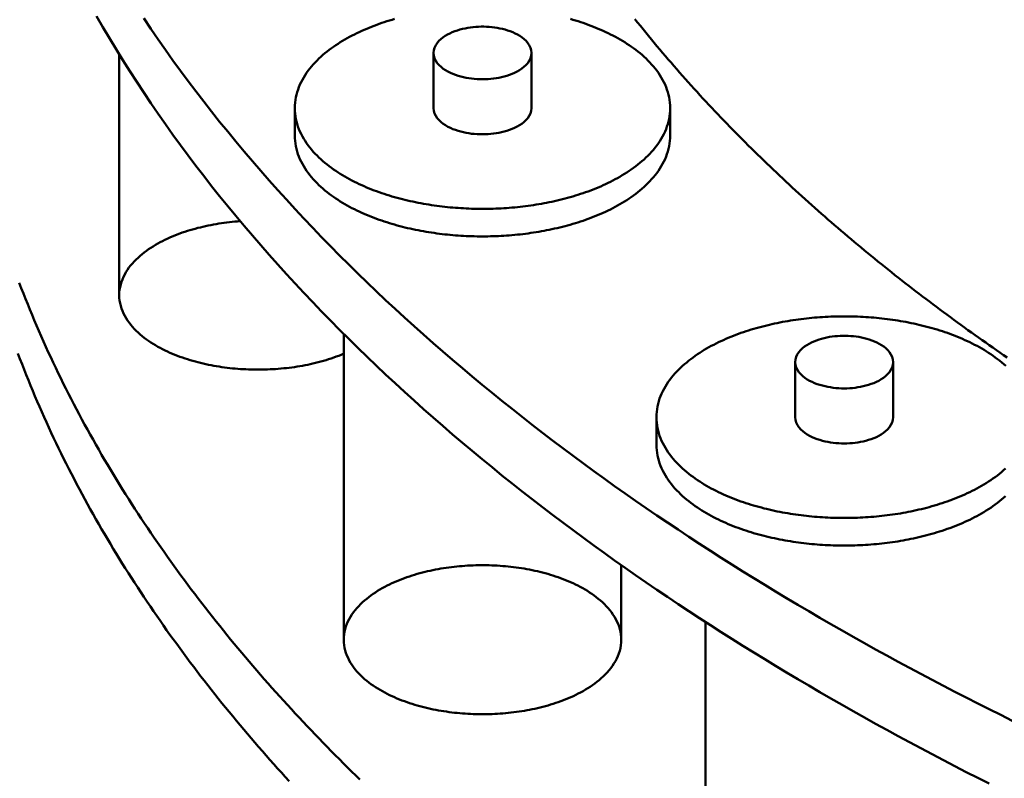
# Model space of a CAD drawing. Header units: millimetres. Extents: x 0 to 841, y 0 to 594.
# Tile 7 of 35: x 193 to 237, y 284 to 318. Entities that reach past the tile are written whole.
import ezdxf

# ---------------------------------------------------------------- set-up
doc = ezdxf.new("R2010")
doc.units = ezdxf.units.MM
doc.layers.add('VIS', color=7, linetype='CONTINUOUS', lineweight=50)

msp = doc.modelspace()

# ---------------------------------------------------------------- linework, layer by layer
at = {"layer": 'VIS'}
for points in [[(196.056, 318.27), (196.343, 317.773), (196.635, 317.28), (196.931, 316.789), (197.233, 316.301), (197.539, 315.816), (197.85, 315.335), (198.166, 314.856), (198.486, 314.38), (198.81, 313.907), (199.139, 313.437), (199.472, 312.97), (199.809, 312.506), (200.15, 312.046), (200.495, 311.588), (200.845, 311.133), (201.198, 310.681), (201.555, 310.232), (201.915, 309.787), (202.28, 309.344), (202.648, 308.904), (203.019, 308.467), (203.394, 308.033), (203.773, 307.602), (204.154, 307.174), (204.539, 306.749), (204.927, 306.327), (205.319, 305.908), (205.713, 305.492), (206.111, 305.079), (206.511, 304.668), (206.914, 304.261), (207.321, 303.856), (207.73, 303.454), (208.142, 303.055), (208.556, 302.659), (208.973, 302.265), (209.393, 301.875), (209.816, 301.487), (210.241, 301.102), (210.668, 300.72), (211.098, 300.34), (211.53, 299.963), (211.965, 299.589), (212.401, 299.217), (212.841, 298.849), (213.282, 298.482), (213.725, 298.119), (214.171, 297.758), (214.619, 297.4), (215.069, 297.044), (215.52, 296.691), (215.974, 296.341), (216.43, 295.993), (216.888, 295.647), (217.347, 295.304), (217.809, 294.964), (218.272, 294.626), (218.737, 294.29), (219.204, 293.957), (219.672, 293.627), (220.143, 293.298), (220.615, 292.973), (221.088, 292.649), (221.563, 292.328), (222.04, 292.01), (222.518, 291.693), (222.998, 291.379), (223.48, 291.068), (223.962, 290.758), (224.447, 290.451), (224.932, 290.146), (225.42, 289.844), (225.908, 289.544), (226.398, 289.246), (226.889, 288.95), (227.382, 288.656), (227.876, 288.365), (228.371, 288.076), (228.867, 287.788), (229.365, 287.504), (229.864, 287.221), (230.364, 286.94), (230.865, 286.662), (231.368, 286.385), (231.871, 286.111), (232.376, 285.838), (232.882, 285.568), (233.388, 285.3), (233.896, 285.034), (234.405, 284.77), (234.915, 284.508), (235.426, 284.248), (235.939, 283.99)], [(198.166, 318.178), (198.486, 317.702), (198.81, 317.229), (199.139, 316.759), (199.472, 316.292), (199.809, 315.828), (200.15, 315.368), (200.495, 314.91), (200.845, 314.455), (201.198, 314.003), (201.555, 313.554), (201.915, 313.109), (202.28, 312.666), (202.648, 312.226), (203.019, 311.789), (203.394, 311.355), (203.773, 310.924), (204.154, 310.496), (204.539, 310.071), (204.927, 309.649), (205.319, 309.23), (205.713, 308.814), (206.111, 308.401), (206.511, 307.99), (206.914, 307.583), (207.321, 307.178), (207.73, 306.776), (208.142, 306.377), (208.556, 305.981), (208.973, 305.587), (209.393, 305.197), (209.816, 304.809), (210.241, 304.424), (210.668, 304.042), (211.098, 303.662), (211.53, 303.285), (211.965, 302.911), (212.401, 302.539), (212.841, 302.171), (213.282, 301.805), (213.725, 301.441), (214.171, 301.08), (214.619, 300.722), (215.069, 300.366), (215.52, 300.013), (215.974, 299.663), (216.43, 299.315), (216.888, 298.969), (217.347, 298.626), (217.809, 298.286), (218.272, 297.948), (218.737, 297.612), (219.204, 297.279), (219.672, 296.949), (220.143, 296.62), (220.615, 296.295), (221.088, 295.971), (221.563, 295.65), (222.04, 295.332), (222.518, 295.015), (222.998, 294.701), (223.48, 294.39), (223.962, 294.08), (224.447, 293.773), (224.932, 293.469), (225.42, 293.166), (225.908, 292.866), (226.398, 292.568), (226.889, 292.272), (227.382, 291.978), (227.876, 291.687), (228.371, 291.398), (228.867, 291.111), (229.365, 290.826), (229.864, 290.543), (230.364, 290.262), (230.865, 289.984), (231.368, 289.707), (231.871, 289.433), (232.376, 289.161), (232.882, 288.89), (233.388, 288.622), (233.896, 288.356), (234.405, 288.092), (234.915, 287.83), (235.426, 287.57), (235.939, 287.312), (236.452, 287.055), (236.966, 286.801)], [(209.374, 318.142), (209.259, 318.108), (209.143, 318.073), (209.028, 318.038), (208.914, 318.001), (208.8, 317.962), (208.686, 317.923), (208.573, 317.882), (208.46, 317.84), (208.348, 317.797), (208.236, 317.752), (208.125, 317.706), (208.014, 317.658), (207.904, 317.61), (207.795, 317.559), (207.686, 317.508), (207.578, 317.454), (207.471, 317.4), (207.364, 317.343), (207.259, 317.286), (207.154, 317.226), (207.05, 317.165), (206.947, 317.102), (206.846, 317.038), (206.745, 316.971), (206.646, 316.903), (206.548, 316.833), (206.451, 316.762), (206.356, 316.688), (206.263, 316.612), (206.171, 316.534), (206.081, 316.454), (205.993, 316.372), (205.907, 316.288), (205.823, 316.202), (205.741, 316.113), (205.662, 316.022), (205.586, 315.929), (205.513, 315.834), (205.442, 315.736), (205.375, 315.636), (205.312, 315.534), (205.252, 315.429), (205.197, 315.322), (205.145, 315.213), (205.099, 315.102), (205.057, 314.99), (205.02, 314.875), (204.988, 314.759), (204.961, 314.642), (204.941, 314.523), (204.926, 314.404), (204.917, 314.283), (204.914, 314.163)], [(221.686, 314.163), (221.683, 314.283), (221.674, 314.404), (221.659, 314.523), (221.638, 314.642), (221.612, 314.759), (221.58, 314.875), (221.543, 314.99), (221.501, 315.102), (221.454, 315.213), (221.403, 315.322), (221.347, 315.429), (221.288, 315.534), (221.224, 315.636), (221.157, 315.736), (221.087, 315.834), (221.014, 315.929), (220.937, 316.022), (220.858, 316.113), (220.777, 316.202), (220.693, 316.288), (220.607, 316.372), (220.519, 316.454), (220.429, 316.534), (220.337, 316.612), (220.243, 316.688), (220.148, 316.762), (220.052, 316.833), (219.954, 316.903), (219.854, 316.971), (219.754, 317.038), (219.652, 317.102), (219.55, 317.165), (219.446, 317.226), (219.341, 317.286), (219.236, 317.343), (219.129, 317.4), (219.022, 317.454), (218.914, 317.508), (218.805, 317.559), (218.696, 317.61), (218.586, 317.658), (218.475, 317.706), (218.364, 317.752), (218.252, 317.797), (218.14, 317.84), (218.027, 317.882), (217.914, 317.923), (217.8, 317.962), (217.686, 318.001), (217.571, 318.038), (217.456, 318.073), (217.341, 318.108), (217.225, 318.142)], [(220.11, 318.137), (220.232, 317.985), (220.353, 317.833), (220.475, 317.682), (220.598, 317.531), (220.721, 317.381), (220.845, 317.23), (220.969, 317.081), (221.093, 316.931), (221.218, 316.782), (221.344, 316.634), (221.47, 316.486), (221.596, 316.338), (221.723, 316.191), (221.851, 316.044), (221.978, 315.897), (222.107, 315.751), (222.235, 315.605), (222.365, 315.46), (222.494, 315.315), (222.624, 315.17), (222.755, 315.026), (222.886, 314.882), (223.017, 314.739), (223.149, 314.596), (223.281, 314.453), (223.414, 314.311), (223.547, 314.169), (223.68, 314.028), (223.814, 313.887), (223.948, 313.746), (224.083, 313.606), (224.218, 313.466), (224.353, 313.326), (224.489, 313.187), (224.626, 313.048), (224.762, 312.91), (224.899, 312.772), (225.037, 312.635), (225.175, 312.497), (225.313, 312.361), (225.451, 312.224), (225.59, 312.088), (225.73, 311.952), (225.869, 311.817), (226.009, 311.682), (226.15, 311.548), (226.29, 311.413), (226.432, 311.28), (226.573, 311.146), (226.715, 311.013), (226.857, 310.88), (227, 310.748), (227.142, 310.616), (227.286, 310.485), (227.429, 310.353), (227.573, 310.223), (227.717, 310.092), (227.862, 309.962), (228.007, 309.832), (228.152, 309.703), (228.297, 309.574), (228.443, 309.445), (228.59, 309.317), (228.736, 309.189), (228.883, 309.062), (229.03, 308.935), (229.177, 308.808), (229.325, 308.681), (229.473, 308.555), (229.622, 308.429), (229.77, 308.304), (229.919, 308.179), (230.068, 308.054), (230.218, 307.93), (230.368, 307.806), (230.518, 307.683), (230.668, 307.559), (230.819, 307.436), (230.97, 307.314), (231.121, 307.192), (231.273, 307.07), (231.425, 306.948), (231.577, 306.827), (231.729, 306.706), (231.882, 306.586), (232.035, 306.466), (232.188, 306.346), (232.341, 306.227), (232.495, 306.108), (232.649, 305.989), (232.804, 305.87), (232.958, 305.752), (233.113, 305.635), (233.268, 305.517), (233.423, 305.4), (233.579, 305.283), (233.735, 305.167), (233.891, 305.051), (234.047, 304.935), (234.203, 304.82), (234.36, 304.705), (234.517, 304.59), (234.675, 304.476), (234.832, 304.362), (234.99, 304.248), (235.148, 304.135), (235.306, 304.022), (235.464, 303.909), (235.623, 303.796), (235.782, 303.684), (235.941, 303.573), (236.101, 303.461), (236.26, 303.35), (236.42, 303.239), (236.58, 303.129), (236.74, 303.019)], [(220.11, 318.137), (220.232, 317.985), (220.353, 317.833), (220.475, 317.682), (220.598, 317.531), (220.721, 317.381), (220.845, 317.23), (220.969, 317.081), (221.093, 316.931), (221.218, 316.782), (221.344, 316.634), (221.47, 316.486), (221.596, 316.338), (221.723, 316.191), (221.851, 316.044), (221.978, 315.897), (222.107, 315.751), (222.235, 315.605), (222.365, 315.46), (222.494, 315.315), (222.624, 315.17), (222.755, 315.026), (222.886, 314.882), (223.017, 314.739), (223.149, 314.596), (223.281, 314.453), (223.414, 314.311), (223.547, 314.169), (223.68, 314.028), (223.814, 313.887), (223.948, 313.746), (224.083, 313.606), (224.218, 313.466), (224.353, 313.326), (224.489, 313.187), (224.626, 313.048), (224.762, 312.91), (224.899, 312.772), (225.037, 312.635), (225.175, 312.497), (225.313, 312.361), (225.451, 312.224), (225.59, 312.088), (225.73, 311.952), (225.869, 311.817), (226.009, 311.682), (226.15, 311.548), (226.29, 311.413), (226.432, 311.28), (226.573, 311.146), (226.715, 311.013), (226.857, 310.88), (227, 310.748), (227.142, 310.616), (227.286, 310.485), (227.429, 310.353), (227.573, 310.223), (227.717, 310.092), (227.862, 309.962), (228.007, 309.832), (228.152, 309.703), (228.297, 309.574), (228.443, 309.445), (228.59, 309.317), (228.736, 309.189), (228.883, 309.062), (229.03, 308.935), (229.177, 308.808), (229.325, 308.681), (229.473, 308.555), (229.622, 308.429), (229.77, 308.304), (229.919, 308.179), (230.068, 308.054), (230.218, 307.93), (230.368, 307.806), (230.518, 307.683), (230.668, 307.559), (230.819, 307.436), (230.97, 307.314), (231.121, 307.192), (231.273, 307.07), (231.425, 306.948), (231.577, 306.827), (231.729, 306.706), (231.882, 306.586), (232.035, 306.466), (232.188, 306.346), (232.341, 306.227), (232.495, 306.108), (232.649, 305.989), (232.804, 305.87), (232.958, 305.752), (233.113, 305.635), (233.268, 305.517), (233.423, 305.4), (233.579, 305.283), (233.735, 305.167), (233.891, 305.051), (234.047, 304.935), (234.203, 304.82), (234.36, 304.705), (234.517, 304.59), (234.675, 304.476), (234.832, 304.362), (234.99, 304.248), (235.148, 304.135), (235.306, 304.022), (235.464, 303.909), (235.623, 303.796), (235.782, 303.684), (235.941, 303.573), (236.101, 303.461), (236.26, 303.35), (236.42, 303.239), (236.58, 303.129), (236.74, 303.019)], [(215.487, 316.624), (215.476, 316.743), (215.443, 316.859), (215.392, 316.967), (215.326, 317.067), (215.248, 317.158), (215.161, 317.241), (215.067, 317.316), (214.968, 317.384), (214.865, 317.445), (214.758, 317.499), (214.649, 317.549), (214.537, 317.593), (214.423, 317.632), (214.308, 317.666), (214.192, 317.696), (214.075, 317.722), (213.957, 317.744), (213.838, 317.762), (213.719, 317.777), (213.6, 317.787), (213.48, 317.794), (213.36, 317.798), (213.24, 317.798), (213.12, 317.794), (213, 317.787), (212.88, 317.777), (212.761, 317.762), (212.643, 317.744), (212.525, 317.722), (212.407, 317.696), (212.291, 317.666), (212.176, 317.632), (212.063, 317.593), (211.951, 317.549), (211.842, 317.499), (211.735, 317.445), (211.631, 317.384), (211.532, 317.316), (211.439, 317.241), (211.352, 317.158), (211.274, 317.067), (211.208, 316.967), (211.156, 316.859), (211.124, 316.743), (211.112, 316.624)], [(197.07, 316.563), (197.07, 305.808)], [(211.112, 316.624), (211.124, 316.502), (211.158, 316.384), (211.212, 316.273), (211.281, 316.172), (211.362, 316.079), (211.452, 315.996), (211.548, 315.92), (211.651, 315.852), (211.757, 315.791), (211.867, 315.736), (211.98, 315.687), (212.095, 315.644), (212.211, 315.605), (212.33, 315.571), (212.449, 315.542), (212.569, 315.517), (212.69, 315.496), (212.812, 315.479), (212.934, 315.466), (213.057, 315.457), (213.179, 315.451), (213.302, 315.449), (213.425, 315.451), (213.548, 315.457), (213.67, 315.466), (213.793, 315.48), (213.914, 315.497), (214.035, 315.518), (214.156, 315.543), (214.275, 315.572), (214.393, 315.607), (214.51, 315.645), (214.624, 315.689), (214.737, 315.738), (214.847, 315.793)], [(211.112, 316.624), (211.112, 314.163)], [(214.847, 315.793), (214.953, 315.854), (215.054, 315.922), (215.151, 315.998), (215.24, 316.081), (215.32, 316.174), (215.389, 316.275), (215.442, 316.385), (215.476, 316.502), (215.487, 316.624)], [(215.487, 316.624), (215.487, 314.163)], [(204.914, 314.163), (204.917, 314.043), (204.926, 313.923), (204.941, 313.803), (204.961, 313.685), (204.988, 313.567), (205.019, 313.451), (205.056, 313.337), (205.098, 313.224), (205.145, 313.113), (205.196, 313.004), (205.252, 312.898), (205.312, 312.793), (205.375, 312.691), (205.442, 312.591), (205.512, 312.493), (205.586, 312.398), (205.662, 312.305), (205.741, 312.214), (205.822, 312.125), (205.906, 312.039), (205.992, 311.955), (206.08, 311.873), (206.17, 311.793), (206.262, 311.715), (206.355, 311.639), (206.45, 311.566), (206.547, 311.494), (206.645, 311.424), (206.744, 311.356), (206.845, 311.289), (206.946, 311.225), (207.049, 311.162), (207.152, 311.101), (207.257, 311.041), (207.363, 310.984), (207.469, 310.927), (207.576, 310.873), (207.684, 310.819), (207.793, 310.768), (207.902, 310.718), (208.012, 310.669), (208.123, 310.621), (208.234, 310.575), (208.346, 310.531), (208.458, 310.487), (208.571, 310.445), (208.684, 310.404), (208.797, 310.365), (208.912, 310.326), (209.026, 310.289), (209.141, 310.254), (209.256, 310.219), (209.372, 310.185), (209.488, 310.153), (209.604, 310.122), (209.72, 310.092), (209.837, 310.063), (209.954, 310.035), (210.072, 310.008), (210.189, 309.982), (210.307, 309.957), (210.425, 309.934), (210.543, 309.911), (210.661, 309.889), (210.78, 309.869), (210.899, 309.849), (211.018, 309.831), (211.137, 309.813), (211.256, 309.797), (211.375, 309.781), (211.495, 309.766), (211.614, 309.753), (211.734, 309.74), (211.854, 309.728), (211.973, 309.717), (212.093, 309.708), (212.213, 309.699), (212.333, 309.691), (212.454, 309.684), (212.574, 309.678), (212.694, 309.673), (212.814, 309.668), (212.935, 309.665), (213.055, 309.663), (213.175, 309.661), (213.296, 309.661), (213.416, 309.661), (213.536, 309.663), (213.657, 309.665), (213.777, 309.668), (213.897, 309.672), (214.017, 309.677), (214.138, 309.683), (214.258, 309.69), (214.378, 309.698), (214.498, 309.707), (214.618, 309.717), (214.738, 309.727), (214.857, 309.739), (214.977, 309.752), (215.097, 309.765), (215.216, 309.78), (215.335, 309.795), (215.455, 309.812), (215.574, 309.829), (215.693, 309.848), (215.811, 309.867), (215.93, 309.888), (216.048, 309.909), (216.166, 309.932), (216.284, 309.956), (216.402, 309.98), (216.52, 310.006), (216.637, 310.033), (216.754, 310.061), (216.871, 310.089), (216.988, 310.12), (217.104, 310.151), (217.22, 310.183), (217.335, 310.216), (217.451, 310.251), (217.565, 310.287), (217.68, 310.324), (217.794, 310.362), (217.908, 310.401), (218.021, 310.442), (218.134, 310.484), (218.246, 310.527), (218.358, 310.572), (218.469, 310.618), (218.58, 310.665), (218.69, 310.714), (218.799, 310.764), (218.908, 310.816), (219.016, 310.869), (219.123, 310.923), (219.23, 310.98)], [(204.914, 314.163), (204.914, 312.933)], [(211.112, 314.163), (211.124, 314.041), (211.158, 313.923), (211.212, 313.813), (211.281, 313.711), (211.362, 313.619), (211.452, 313.535), (211.548, 313.459), (211.651, 313.391), (211.757, 313.33), (211.867, 313.275), (211.98, 313.226), (212.095, 313.183), (212.211, 313.144), (212.33, 313.11), (212.449, 313.081), (212.569, 313.056), (212.69, 313.035), (212.812, 313.018), (212.934, 313.005), (213.057, 312.996), (213.179, 312.99), (213.302, 312.989), (213.425, 312.991), (213.548, 312.996), (213.67, 313.006), (213.793, 313.019), (213.914, 313.036), (214.035, 313.057), (214.156, 313.082), (214.275, 313.112), (214.393, 313.146), (214.51, 313.185), (214.624, 313.228), (214.737, 313.278), (214.847, 313.333)], [(214.847, 313.333), (214.953, 313.394), (215.054, 313.462), (215.151, 313.537), (215.24, 313.621), (215.32, 313.713), (215.389, 313.814), (215.442, 313.924), (215.476, 314.042), (215.487, 314.163)], [(219.23, 310.98), (219.335, 311.037), (219.44, 311.097), (219.544, 311.158), (219.647, 311.221), (219.749, 311.285), (219.85, 311.352), (219.949, 311.42), (220.047, 311.49), (220.144, 311.562), (220.239, 311.636), (220.333, 311.711), (220.425, 311.789), (220.516, 311.869), (220.604, 311.951), (220.69, 312.035), (220.774, 312.122), (220.856, 312.211), (220.935, 312.301), (221.012, 312.395), (221.085, 312.49), (221.156, 312.588), (221.223, 312.688), (221.287, 312.791), (221.346, 312.895), (221.402, 313.002), (221.454, 313.111), (221.501, 313.222), (221.543, 313.335), (221.58, 313.45), (221.612, 313.566), (221.638, 313.684), (221.659, 313.803), (221.674, 313.922), (221.683, 314.043), (221.686, 314.163)], [(221.686, 314.163), (221.686, 312.933)], [(204.914, 312.933), (204.917, 312.812), (204.926, 312.692), (204.941, 312.573), (204.961, 312.455), (204.988, 312.337), (205.019, 312.221), (205.056, 312.107), (205.098, 311.994), (205.145, 311.883), (205.196, 311.774), (205.252, 311.667), (205.312, 311.563), (205.375, 311.46), (205.442, 311.36), (205.512, 311.263), (205.586, 311.167), (205.662, 311.074), (205.741, 310.983), (205.822, 310.895), (205.906, 310.809), (205.992, 310.724), (206.08, 310.642), (206.17, 310.563), (206.262, 310.485), (206.355, 310.409), (206.45, 310.335), (206.547, 310.263), (206.645, 310.193), (206.744, 310.125), (206.845, 310.059), (206.946, 309.994), (207.049, 309.932), (207.152, 309.87), (207.257, 309.811), (207.363, 309.753), (207.469, 309.697), (207.576, 309.642), (207.684, 309.589), (207.793, 309.537), (207.902, 309.487), (208.012, 309.438), (208.123, 309.391), (208.234, 309.345), (208.346, 309.3), (208.458, 309.257), (208.571, 309.215), (208.684, 309.174), (208.797, 309.134), (208.912, 309.096), (209.026, 309.059), (209.141, 309.023), (209.256, 308.988), (209.372, 308.955), (209.488, 308.923), (209.604, 308.891), (209.72, 308.861), (209.837, 308.832), (209.954, 308.804), (210.072, 308.777), (210.189, 308.752), (210.307, 308.727), (210.425, 308.703), (210.543, 308.681), (210.661, 308.659), (210.78, 308.639), (210.899, 308.619), (211.018, 308.6), (211.137, 308.583), (211.256, 308.566), (211.375, 308.551), (211.495, 308.536), (211.614, 308.522), (211.734, 308.51), (211.854, 308.498), (211.973, 308.487), (212.093, 308.477), (212.213, 308.468), (212.333, 308.46), (212.454, 308.453), (212.574, 308.447), (212.694, 308.442), (212.814, 308.438), (212.935, 308.435), (213.055, 308.432), (213.175, 308.431), (213.296, 308.43), (213.416, 308.431), (213.536, 308.432), (213.657, 308.434), (213.777, 308.438), (213.897, 308.442), (214.017, 308.447), (214.138, 308.453), (214.258, 308.46), (214.378, 308.468), (214.498, 308.477), (214.618, 308.486), (214.738, 308.497), (214.857, 308.509), (214.977, 308.521), (215.097, 308.535), (215.216, 308.55), (215.335, 308.565), (215.455, 308.582), (215.574, 308.599), (215.693, 308.618), (215.811, 308.637), (215.93, 308.658), (216.048, 308.679), (216.166, 308.702), (216.284, 308.725), (216.402, 308.75), (216.52, 308.776), (216.637, 308.802), (216.754, 308.83), (216.871, 308.859), (216.988, 308.889), (217.104, 308.92), (217.22, 308.953), (217.335, 308.986), (217.451, 309.021), (217.565, 309.056), (217.68, 309.093), (217.794, 309.132), (217.908, 309.171), (218.021, 309.212), (218.134, 309.254), (218.246, 309.297), (218.358, 309.342), (218.469, 309.388), (218.58, 309.435), (218.69, 309.484), (218.799, 309.534), (218.908, 309.585), (219.016, 309.638), (219.123, 309.693), (219.23, 309.749)], [(219.23, 309.749), (219.335, 309.807), (219.44, 309.866), (219.544, 309.928), (219.647, 309.99), (219.749, 310.055), (219.85, 310.121), (219.949, 310.189), (220.047, 310.259), (220.144, 310.331), (220.239, 310.405), (220.333, 310.481), (220.425, 310.559), (220.516, 310.639), (220.604, 310.721), (220.69, 310.805), (220.774, 310.891), (220.856, 310.98), (220.935, 311.071), (221.012, 311.164), (221.085, 311.26), (221.156, 311.358), (221.223, 311.458), (221.287, 311.56), (221.346, 311.665), (221.402, 311.772), (221.454, 311.881), (221.501, 311.992), (221.543, 312.105), (221.58, 312.22), (221.612, 312.336), (221.638, 312.454), (221.659, 312.572), (221.674, 312.692), (221.683, 312.812), (221.686, 312.933)], [(197.07, 305.808), (197.074, 305.928), (197.087, 306.048), (197.107, 306.167), (197.134, 306.284), (197.169, 306.399), (197.211, 306.512), (197.259, 306.622), (197.313, 306.73), (197.372, 306.834), (197.437, 306.936), (197.506, 307.034), (197.58, 307.129), (197.657, 307.221), (197.738, 307.311), (197.822, 307.397), (197.909, 307.48), (197.999, 307.56), (198.091, 307.637), (198.185, 307.712), (198.282, 307.784), (198.38, 307.854), (198.48, 307.921), (198.581, 307.985), (198.684, 308.048), (198.788, 308.108), (198.894, 308.166), (199.001, 308.221), (199.108, 308.275), (199.217, 308.327), (199.327, 308.376), (199.437, 308.424), (199.548, 308.47), (199.66, 308.514), (199.773, 308.556), (199.886, 308.597), (200, 308.636), (200.115, 308.673), (200.23, 308.708), (200.345, 308.742), (200.461, 308.775), (200.577, 308.806), (200.694, 308.835), (200.811, 308.863), (200.928, 308.89), (201.046, 308.915), (201.164, 308.938), (201.282, 308.96), (201.401, 308.981), (201.519, 309.001), (201.638, 309.019), (201.758, 309.036), (201.877, 309.051), (201.996, 309.065), (202.116, 309.078), (202.236, 309.089), (202.356, 309.1), (202.476, 309.109)], [(192.603, 306.36), (192.695, 306.118), (192.789, 305.878), (192.884, 305.637), (192.98, 305.398), (193.078, 305.159), (193.176, 304.92), (193.276, 304.682), (193.377, 304.444), (193.48, 304.207), (193.584, 303.97), (193.688, 303.734), (193.794, 303.499), (193.902, 303.264), (194.01, 303.029), (194.12, 302.795), (194.23, 302.562), (194.342, 302.329), (194.455, 302.097), (194.57, 301.865), (194.685, 301.634), (194.801, 301.403), (194.919, 301.173), (195.038, 300.944), (195.157, 300.715), (195.278, 300.487), (195.4, 300.259), (195.523, 300.032), (195.647, 299.805), (195.773, 299.579), (195.899, 299.354), (196.026, 299.129), (196.154, 298.905), (196.284, 298.681), (196.414, 298.458), (196.545, 298.236), (196.678, 298.014), (196.811, 297.793), (196.945, 297.572), (197.081, 297.352), (197.217, 297.133), (197.354, 296.914), (197.492, 296.696), (197.632, 296.478), (197.772, 296.261), (197.913, 296.045), (198.055, 295.829), (198.198, 295.614), (198.341, 295.399), (198.486, 295.185), (198.632, 294.972), (198.778, 294.759), (198.925, 294.547), (199.074, 294.335), (199.223, 294.124), (199.373, 293.914), (199.524, 293.704), (199.675, 293.495), (199.828, 293.287), (199.981, 293.079), (200.135, 292.871), (200.29, 292.665), (200.446, 292.459), (200.603, 292.253), (200.76, 292.049), (200.918, 291.844), (201.077, 291.641), (201.237, 291.438), (201.397, 291.235), (201.559, 291.034), (201.721, 290.832), (201.883, 290.632), (202.047, 290.432), (202.211, 290.232), (202.376, 290.034), (202.542, 289.836), (202.708, 289.638), (202.876, 289.441), (203.044, 289.245), (203.212, 289.049), (203.381, 288.854), (203.551, 288.659), (203.722, 288.466), (203.893, 288.272), (204.065, 288.079), (204.238, 287.887), (204.411, 287.696), (204.585, 287.505), (204.76, 287.315), (204.935, 287.125), (205.111, 286.936), (205.288, 286.747), (205.465, 286.559), (205.643, 286.372), (205.821, 286.185), (206, 285.999), (206.18, 285.813), (206.36, 285.628), (206.541, 285.444), (206.722, 285.26), (206.904, 285.077), (207.087, 284.894), (207.27, 284.712), (207.454, 284.53), (207.638, 284.349), (207.823, 284.169)], [(207.102, 303.193), (206.99, 303.147), (206.878, 303.103), (206.765, 303.06), (206.652, 303.02), (206.537, 302.981), (206.423, 302.943), (206.308, 302.908), (206.192, 302.874), (206.076, 302.841), (205.959, 302.81), (205.842, 302.781), (205.725, 302.753), (205.607, 302.726), (205.489, 302.701), (205.371, 302.678), (205.253, 302.655), (205.134, 302.635), (205.015, 302.615), (204.896, 302.597), (204.776, 302.58), (204.657, 302.565), (204.537, 302.551), (204.417, 302.538), (204.297, 302.526), (204.177, 302.516), (204.057, 302.507), (203.936, 302.5), (203.816, 302.493), (203.695, 302.488), (203.575, 302.484), (203.454, 302.482), (203.334, 302.481), (203.213, 302.481), (203.092, 302.482), (202.972, 302.484), (202.851, 302.488), (202.731, 302.493), (202.61, 302.499), (202.49, 302.507), (202.37, 302.516), (202.25, 302.526), (202.13, 302.537), (202.01, 302.55), (201.89, 302.564), (201.77, 302.579), (201.651, 302.596), (201.532, 302.614), (201.413, 302.633), (201.294, 302.654), (201.175, 302.676), (201.057, 302.699), (200.939, 302.724), (200.821, 302.751), (200.704, 302.779), (200.587, 302.808), (200.471, 302.839), (200.354, 302.871), (200.239, 302.905), (200.123, 302.941), (200.009, 302.978), (199.895, 303.017), (199.781, 303.057), (199.668, 303.099), (199.556, 303.143), (199.444, 303.189), (199.334, 303.237), (199.224, 303.287), (199.115, 303.338), (199.007, 303.392), (198.9, 303.448), (198.794, 303.505), (198.689, 303.566), (198.586, 303.628), (198.484, 303.692), (198.384, 303.76), (198.286, 303.829), (198.189, 303.901), (198.094, 303.976), (198.002, 304.054), (197.912, 304.134), (197.825, 304.217), (197.74, 304.303), (197.659, 304.392), (197.582, 304.485), (197.508, 304.58), (197.438, 304.679), (197.374, 304.78), (197.314, 304.885), (197.259, 304.993), (197.211, 305.103), (197.169, 305.216), (197.134, 305.331), (197.107, 305.449), (197.087, 305.568), (197.074, 305.688), (197.07, 305.808)], [(236.678, 302.647), (236.588, 302.727), (236.496, 302.805), (236.402, 302.881), (236.307, 302.954), (236.21, 303.026), (236.113, 303.096), (236.013, 303.164), (235.913, 303.231), (235.811, 303.295), (235.708, 303.358), (235.605, 303.419), (235.5, 303.479), (235.394, 303.536), (235.288, 303.593), (235.181, 303.647), (235.073, 303.701), (234.964, 303.752), (234.855, 303.802), (234.745, 303.851), (234.634, 303.899), (234.523, 303.945), (234.411, 303.989), (234.299, 304.033), (234.186, 304.075), (234.073, 304.116), (233.959, 304.155), (233.845, 304.193), (233.73, 304.23), (233.615, 304.266), (233.5, 304.301), (233.384, 304.335), (233.268, 304.367), (233.152, 304.398), (233.035, 304.428), (232.919, 304.457), (232.802, 304.485), (232.684, 304.512), (232.567, 304.538), (232.449, 304.562), (232.331, 304.586), (232.212, 304.609), (232.094, 304.63), (231.975, 304.651), (231.857, 304.67), (231.738, 304.689), (231.619, 304.706), (231.499, 304.723), (231.38, 304.739), (231.26, 304.753), (231.141, 304.767), (231.021, 304.779), (230.901, 304.791), (230.781, 304.802), (230.661, 304.812), (230.541, 304.821), (230.421, 304.829), (230.301, 304.836), (230.181, 304.842), (230.06, 304.847), (229.94, 304.851), (229.82, 304.854), (229.699, 304.856), (229.579, 304.858), (229.459, 304.858), (229.338, 304.858), (229.218, 304.856), (229.098, 304.854), (228.977, 304.851), (228.857, 304.847), (228.737, 304.842), (228.616, 304.836), (228.496, 304.829), (228.376, 304.821), (228.256, 304.812), (228.136, 304.802), (228.016, 304.791), (227.896, 304.779), (227.777, 304.767), (227.657, 304.753), (227.537, 304.739), (227.418, 304.723), (227.299, 304.706), (227.18, 304.689), (227.061, 304.67), (226.942, 304.651), (226.823, 304.63), (226.705, 304.609), (226.587, 304.586), (226.469, 304.562), (226.351, 304.538), (226.233, 304.512), (226.116, 304.485), (225.999, 304.457), (225.882, 304.428), (225.765, 304.398), (225.649, 304.367), (225.533, 304.335), (225.417, 304.301), (225.302, 304.266), (225.187, 304.23), (225.073, 304.193), (224.959, 304.155), (224.845, 304.116), (224.732, 304.075), (224.619, 304.033), (224.507, 303.989), (224.395, 303.945), (224.283, 303.899), (224.173, 303.851), (224.063, 303.802), (223.953, 303.752), (223.845, 303.701), (223.737, 303.647), (223.629, 303.593), (223.523, 303.536), (223.417, 303.479), (223.313, 303.419), (223.209, 303.358), (223.106, 303.295), (223.005, 303.231), (222.904, 303.164), (222.805, 303.096), (222.707, 303.026), (222.61, 302.954), (222.515, 302.881), (222.422, 302.805), (222.33, 302.727), (222.24, 302.647), (222.152, 302.565), (222.066, 302.481), (221.982, 302.395), (221.9, 302.306), (221.821, 302.215), (221.745, 302.122), (221.671, 302.027), (221.601, 301.929), (221.534, 301.829), (221.471, 301.726), (221.411, 301.622), (221.356, 301.515), (221.304, 301.406), (221.257, 301.295), (221.215, 301.183), (221.178, 301.068), (221.147, 300.952), (221.12, 300.834), (221.1, 300.716), (221.085, 300.596), (221.076, 300.476), (221.073, 300.356)], [(207.102, 304.073), (207.102, 290.417)], [(231.646, 302.817), (231.635, 302.936), (231.602, 303.051), (231.551, 303.16), (231.485, 303.26), (231.407, 303.351), (231.32, 303.434), (231.226, 303.509), (231.127, 303.576), (231.024, 303.637), (230.917, 303.692), (230.807, 303.741), (230.696, 303.785), (230.582, 303.825), (230.467, 303.859), (230.351, 303.889), (230.234, 303.915), (230.116, 303.937), (229.997, 303.955), (229.878, 303.969), (229.759, 303.98), (229.639, 303.987), (229.519, 303.991), (229.399, 303.991), (229.279, 303.987), (229.159, 303.98), (229.039, 303.969), (228.92, 303.955), (228.801, 303.937), (228.683, 303.915), (228.566, 303.889), (228.45, 303.859), (228.335, 303.825), (228.222, 303.785), (228.11, 303.741), (228, 303.692), (227.894, 303.637), (227.79, 303.576), (227.691, 303.509), (227.597, 303.434), (227.511, 303.351), (227.433, 303.26), (227.366, 303.16), (227.315, 303.051), (227.282, 302.936), (227.271, 302.817)], [(192.543, 303.195), (192.634, 302.956), (192.726, 302.717), (192.819, 302.479), (192.913, 302.242), (193.009, 302.005), (193.106, 301.768), (193.204, 301.532), (193.303, 301.296), (193.403, 301.061), (193.505, 300.827), (193.608, 300.593), (193.712, 300.359), (193.817, 300.126), (193.924, 299.894), (194.031, 299.662), (194.14, 299.431), (194.249, 299.2), (194.36, 298.97), (194.472, 298.74), (194.586, 298.511), (194.7, 298.282), (194.815, 298.054), (194.932, 297.826), (195.049, 297.6), (195.168, 297.373), (195.288, 297.147), (195.408, 296.922), (195.53, 296.697), (195.653, 296.473), (195.777, 296.25), (195.902, 296.027), (196.028, 295.804), (196.155, 295.582), (196.283, 295.361), (196.412, 295.14), (196.542, 294.92), (196.673, 294.701), (196.804, 294.482), (196.937, 294.263), (197.071, 294.046), (197.206, 293.828), (197.342, 293.612), (197.478, 293.396), (197.616, 293.18), (197.754, 292.966), (197.894, 292.751), (198.034, 292.538), (198.175, 292.325), (198.318, 292.112), (198.461, 291.9), (198.605, 291.689), (198.749, 291.479), (198.895, 291.269), (199.041, 291.059), (199.189, 290.85), (199.337, 290.642), (199.486, 290.434), (199.636, 290.227), (199.787, 290.021), (199.938, 289.815), (200.09, 289.61), (200.243, 289.405), (200.397, 289.201), (200.552, 288.997), (200.708, 288.795), (200.864, 288.592), (201.021, 288.391), (201.179, 288.189), (201.337, 287.989), (201.496, 287.789), (201.657, 287.59), (201.817, 287.391), (201.979, 287.193), (202.141, 286.995), (202.304, 286.799), (202.468, 286.602), (202.632, 286.407), (202.797, 286.211), (202.963, 286.017), (203.129, 285.823), (203.297, 285.629), (203.464, 285.437), (203.633, 285.245), (203.802, 285.053), (203.972, 284.862), (204.142, 284.671), (204.314, 284.482), (204.485, 284.292), (204.658, 284.104)], [(227.271, 302.817), (227.283, 302.695), (227.317, 302.577), (227.371, 302.466), (227.44, 302.365), (227.52, 302.272), (227.61, 302.189), (227.707, 302.113), (227.81, 302.045), (227.916, 301.984), (228.026, 301.929), (228.139, 301.88), (228.254, 301.837), (228.37, 301.798), (228.488, 301.764), (228.608, 301.735), (228.728, 301.71), (228.849, 301.689), (228.971, 301.672), (229.093, 301.659), (229.216, 301.65), (229.338, 301.644), (229.461, 301.642), (229.584, 301.644), (229.707, 301.65), (229.829, 301.659), (229.951, 301.672), (230.073, 301.69), (230.194, 301.711), (230.314, 301.736), (230.434, 301.765), (230.552, 301.799), (230.668, 301.838), (230.783, 301.882), (230.896, 301.931), (231.006, 301.986)], [(227.271, 302.817), (227.271, 300.356)], [(231.006, 301.986), (231.112, 302.047), (231.213, 302.115), (231.31, 302.191), (231.399, 302.274), (231.479, 302.366), (231.547, 302.468), (231.601, 302.578), (231.635, 302.695), (231.646, 302.817)], [(231.646, 302.817), (231.646, 300.356)], [(221.073, 300.356), (221.076, 300.236), (221.085, 300.116), (221.1, 299.996), (221.12, 299.878), (221.147, 299.76), (221.178, 299.644), (221.215, 299.53), (221.257, 299.417), (221.304, 299.306), (221.355, 299.197), (221.411, 299.091), (221.47, 298.986), (221.534, 298.884), (221.601, 298.784), (221.671, 298.686), (221.744, 298.591), (221.821, 298.498), (221.9, 298.407), (221.981, 298.318), (222.065, 298.232), (222.151, 298.148), (222.239, 298.066), (222.329, 297.986), (222.421, 297.908), (222.514, 297.832), (222.609, 297.758), (222.706, 297.687), (222.804, 297.617), (222.903, 297.548), (223.003, 297.482), (223.105, 297.418), (223.208, 297.355), (223.311, 297.294), (223.416, 297.234), (223.521, 297.176), (223.628, 297.12), (223.735, 297.066), (223.843, 297.012), (223.952, 296.961), (224.061, 296.91), (224.171, 296.862), (224.282, 296.814), (224.393, 296.768), (224.504, 296.723), (224.617, 296.68), (224.729, 296.638), (224.843, 296.597), (224.956, 296.558), (225.07, 296.519), (225.185, 296.482), (225.3, 296.446), (225.415, 296.412), (225.531, 296.378), (225.646, 296.346), (225.763, 296.315), (225.879, 296.284), (225.996, 296.255), (226.113, 296.228), (226.23, 296.201), (226.348, 296.175), (226.466, 296.15), (226.584, 296.127), (226.702, 296.104), (226.82, 296.082), (226.939, 296.062), (227.058, 296.042), (227.176, 296.024), (227.295, 296.006), (227.415, 295.989), (227.534, 295.974), (227.653, 295.959), (227.773, 295.946), (227.893, 295.933), (228.012, 295.921), (228.132, 295.91), (228.252, 295.901), (228.372, 295.892), (228.492, 295.884), (228.612, 295.877), (228.733, 295.871), (228.853, 295.865), (228.973, 295.861), (229.093, 295.858), (229.214, 295.856), (229.334, 295.854), (229.454, 295.854), (229.575, 295.854), (229.695, 295.855), (229.815, 295.858), (229.936, 295.861), (230.056, 295.865), (230.176, 295.87), (230.296, 295.876), (230.416, 295.883), (230.537, 295.891), (230.657, 295.9), (230.777, 295.91), (230.896, 295.92), (231.016, 295.932), (231.136, 295.945), (231.255, 295.958), (231.375, 295.973), (231.494, 295.988), (231.613, 296.005), (231.732, 296.022), (231.851, 296.041), (231.97, 296.06), (232.089, 296.081), (232.207, 296.102), (232.325, 296.125), (232.443, 296.148), (232.561, 296.173), (232.679, 296.199), (232.796, 296.226), (232.913, 296.253), (233.03, 296.282), (233.146, 296.312), (233.263, 296.344), (233.379, 296.376), (233.494, 296.409), (233.609, 296.444), (233.724, 296.48), (233.839, 296.517), (233.953, 296.555), (234.067, 296.594), (234.18, 296.635), (234.293, 296.677), (234.405, 296.72), (234.517, 296.765), (234.628, 296.811), (234.739, 296.858), (234.849, 296.907), (234.958, 296.957), (235.067, 297.009), (235.175, 297.062), (235.282, 297.116), (235.388, 297.172)], [(221.073, 300.356), (221.073, 299.126)], [(227.271, 300.356), (227.283, 300.234), (227.317, 300.116), (227.371, 300.006), (227.44, 299.904), (227.52, 299.811), (227.61, 299.728), (227.707, 299.652), (227.81, 299.584), (227.916, 299.523), (228.026, 299.468), (228.139, 299.419), (228.254, 299.376), (228.37, 299.337), (228.488, 299.303), (228.608, 299.274), (228.728, 299.249), (228.849, 299.228), (228.971, 299.211), (229.093, 299.198), (229.216, 299.189), (229.338, 299.183), (229.461, 299.181), (229.584, 299.183), (229.707, 299.189), (229.829, 299.198), (229.951, 299.212), (230.073, 299.229), (230.194, 299.25), (230.314, 299.275), (230.434, 299.305), (230.552, 299.339), (230.668, 299.377), (230.783, 299.421), (230.896, 299.47), (231.006, 299.525)], [(231.006, 299.525), (231.112, 299.587), (231.213, 299.654), (231.31, 299.73), (231.399, 299.813), (231.479, 299.906), (231.547, 300.007), (231.601, 300.117), (231.635, 300.234), (231.646, 300.356)], [(221.073, 299.126), (221.076, 299.005), (221.085, 298.885), (221.1, 298.766), (221.12, 298.647), (221.147, 298.53), (221.178, 298.414), (221.215, 298.299), (221.257, 298.187), (221.304, 298.076), (221.355, 297.967), (221.411, 297.86), (221.47, 297.756), (221.534, 297.653), (221.601, 297.553), (221.671, 297.456), (221.744, 297.36), (221.821, 297.267), (221.9, 297.176), (221.981, 297.088), (222.065, 297.001), (222.151, 296.917), (222.239, 296.835), (222.329, 296.755), (222.421, 296.678), (222.514, 296.602), (222.609, 296.528), (222.706, 296.456), (222.804, 296.386), (222.903, 296.318), (223.003, 296.252), (223.105, 296.187), (223.208, 296.124), (223.311, 296.063), (223.416, 296.004), (223.521, 295.946), (223.628, 295.89), (223.735, 295.835), (223.843, 295.782), (223.952, 295.73), (224.061, 295.68), (224.171, 295.631), (224.282, 295.584), (224.393, 295.538), (224.504, 295.493), (224.617, 295.45), (224.729, 295.408), (224.843, 295.367), (224.956, 295.327), (225.07, 295.289), (225.185, 295.252), (225.3, 295.216), (225.415, 295.181), (225.531, 295.148), (225.646, 295.115), (225.763, 295.084), (225.879, 295.054), (225.996, 295.025), (226.113, 294.997), (226.23, 294.97), (226.348, 294.945), (226.466, 294.92), (226.584, 294.896), (226.702, 294.874), (226.82, 294.852), (226.939, 294.831), (227.058, 294.812), (227.176, 294.793), (227.295, 294.776), (227.415, 294.759), (227.534, 294.743), (227.653, 294.729), (227.773, 294.715), (227.893, 294.702), (228.012, 294.691), (228.132, 294.68), (228.252, 294.67), (228.372, 294.661), (228.492, 294.653), (228.612, 294.646), (228.733, 294.64), (228.853, 294.635), (228.973, 294.631), (229.093, 294.628), (229.214, 294.625), (229.334, 294.624), (229.454, 294.623), (229.575, 294.624), (229.695, 294.625), (229.815, 294.627), (229.936, 294.631), (230.056, 294.635), (230.176, 294.64), (230.296, 294.646), (230.416, 294.653), (230.537, 294.661), (230.657, 294.669), (230.777, 294.679), (230.896, 294.69), (231.016, 294.702), (231.136, 294.714), (231.255, 294.728), (231.375, 294.742), (231.494, 294.758), (231.613, 294.774), (231.732, 294.792), (231.851, 294.81), (231.97, 294.83), (232.089, 294.85), (232.207, 294.872), (232.325, 294.895), (232.443, 294.918), (232.561, 294.943), (232.679, 294.968), (232.796, 294.995), (232.913, 295.023), (233.03, 295.052), (233.146, 295.082), (233.263, 295.113), (233.379, 295.145), (233.494, 295.179), (233.609, 295.213), (233.724, 295.249), (233.839, 295.286), (233.953, 295.324), (234.067, 295.364), (234.18, 295.405), (234.293, 295.447), (234.405, 295.49), (234.517, 295.534), (234.628, 295.58), (234.739, 295.628), (234.849, 295.676), (234.958, 295.727), (235.067, 295.778), (235.175, 295.831), (235.282, 295.886), (235.388, 295.942)], [(235.388, 297.172), (235.494, 297.23), (235.599, 297.29), (235.703, 297.351), (235.806, 297.414), (235.908, 297.478), (236.009, 297.544), (236.108, 297.613), (236.206, 297.683), (236.303, 297.755), (236.398, 297.828), (236.492, 297.904), (236.584, 297.982), (236.674, 298.062)], [(235.388, 295.942), (235.494, 296), (235.599, 296.059), (235.703, 296.12), (235.806, 296.183), (235.908, 296.248), (236.009, 296.314), (236.108, 296.382), (236.206, 296.452), (236.303, 296.524), (236.398, 296.598), (236.492, 296.674), (236.584, 296.752), (236.674, 296.832)], [(207.102, 290.417), (207.106, 290.537), (207.118, 290.657), (207.138, 290.776), (207.165, 290.893), (207.2, 291.008), (207.242, 291.121), (207.29, 291.232), (207.345, 291.339), (207.404, 291.444), (207.469, 291.546), (207.539, 291.644), (207.612, 291.74), (207.69, 291.832), (207.771, 291.921), (207.855, 292.007), (207.942, 292.09), (208.032, 292.171), (208.125, 292.248), (208.219, 292.323), (208.316, 292.395), (208.414, 292.464), (208.514, 292.532), (208.616, 292.596), (208.719, 292.658), (208.824, 292.719), (208.929, 292.776), (209.036, 292.832), (209.144, 292.886), (209.253, 292.937), (209.363, 292.987), (209.473, 293.035), (209.585, 293.081), (209.697, 293.125), (209.81, 293.167), (209.923, 293.207), (210.037, 293.246), (210.152, 293.283), (210.267, 293.319), (210.383, 293.353), (210.499, 293.385), (210.615, 293.416), (210.732, 293.446), (210.85, 293.473), (210.967, 293.5), (211.085, 293.525), (211.203, 293.548), (211.322, 293.57), (211.44, 293.591), (211.559, 293.611), (211.678, 293.629), (211.798, 293.645), (211.917, 293.661), (212.037, 293.675), (212.157, 293.687), (212.277, 293.699), (212.397, 293.709), (212.517, 293.718), (212.637, 293.725), (212.758, 293.732), (212.878, 293.737), (212.999, 293.741), (213.119, 293.743), (213.24, 293.744), (213.36, 293.744), (213.481, 293.743), (213.601, 293.741), (213.722, 293.737), (213.842, 293.732), (213.962, 293.725), (214.083, 293.718), (214.203, 293.709), (214.323, 293.699), (214.443, 293.687), (214.563, 293.675), (214.682, 293.661), (214.802, 293.645), (214.921, 293.629), (215.04, 293.611), (215.159, 293.591), (215.278, 293.57), (215.397, 293.548), (215.515, 293.525), (215.633, 293.5), (215.75, 293.473), (215.867, 293.446), (215.984, 293.416), (216.101, 293.385), (216.217, 293.353), (216.333, 293.319), (216.448, 293.283), (216.562, 293.246), (216.676, 293.207), (216.79, 293.167), (216.903, 293.125), (217.015, 293.081), (217.126, 293.035), (217.237, 292.987), (217.347, 292.937), (217.456, 292.886), (217.564, 292.832), (217.67, 292.776), (217.776, 292.719), (217.881, 292.658), (217.984, 292.596), (218.086, 292.532), (218.186, 292.464), (218.284, 292.395), (218.381, 292.323), (218.475, 292.248), (218.567, 292.171), (218.657, 292.09), (218.744, 292.007), (218.829, 291.921), (218.91, 291.832), (218.987, 291.74), (219.061, 291.644), (219.13, 291.546), (219.195, 291.444), (219.255, 291.339), (219.309, 291.232), (219.358, 291.121), (219.399, 291.008), (219.434, 290.893), (219.462, 290.776), (219.482, 290.657), (219.494, 290.537), (219.498, 290.417)], [(219.498, 293.749), (219.498, 290.417)], [(223.26, 291.209), (223.26, 276.61)], [(217.683, 288.064), (217.576, 288.008), (217.468, 287.954), (217.359, 287.902), (217.249, 287.852), (217.138, 287.804), (217.027, 287.758), (216.915, 287.713), (216.802, 287.671), (216.688, 287.63), (216.574, 287.591), (216.459, 287.554), (216.344, 287.518), (216.228, 287.484), (216.112, 287.451), (215.996, 287.42), (215.879, 287.391), (215.761, 287.363), (215.644, 287.336), (215.526, 287.311), (215.407, 287.287), (215.289, 287.265), (215.17, 287.244), (215.051, 287.224), (214.932, 287.206), (214.812, 287.189), (214.693, 287.174), (214.573, 287.16), (214.453, 287.147), (214.333, 287.135), (214.212, 287.125), (214.092, 287.116), (213.972, 287.109), (213.851, 287.102), (213.731, 287.097), (213.61, 287.093), (213.49, 287.09), (213.369, 287.089), (213.248, 287.089), (213.128, 287.09), (213.007, 287.093), (212.886, 287.096), (212.766, 287.101), (212.645, 287.108), (212.525, 287.115), (212.405, 287.124), (212.284, 287.134), (212.164, 287.145), (212.044, 287.158), (211.924, 287.172), (211.805, 287.187), (211.685, 287.204), (211.566, 287.222), (211.447, 287.241), (211.328, 287.262), (211.209, 287.284), (211.091, 287.307), (210.973, 287.332), (210.855, 287.359), (210.738, 287.386), (210.621, 287.416), (210.504, 287.447), (210.388, 287.479), (210.272, 287.513), (210.157, 287.548), (210.042, 287.586), (209.928, 287.624), (209.814, 287.665), (209.701, 287.707), (209.589, 287.751), (209.477, 287.797), (209.367, 287.845), (209.257, 287.894), (209.147, 287.946), (209.039, 288), (208.932, 288.055), (208.827, 288.113), (208.722, 288.173), (208.619, 288.236), (208.517, 288.3), (208.416, 288.367), (208.318, 288.437), (208.221, 288.509), (208.126, 288.584), (208.034, 288.661), (207.944, 288.742), (207.857, 288.825), (207.772, 288.911), (207.691, 289), (207.613, 289.093), (207.54, 289.188), (207.47, 289.287), (207.405, 289.388), (207.345, 289.493), (207.291, 289.601), (207.243, 289.711), (207.201, 289.824), (207.166, 289.94), (207.138, 290.057), (207.118, 290.176), (207.106, 290.296), (207.102, 290.417)], [(219.498, 290.417), (219.494, 290.292), (219.481, 290.168), (219.459, 290.045), (219.43, 289.924), (219.392, 289.805), (219.348, 289.688), (219.296, 289.575), (219.239, 289.464), (219.175, 289.357), (219.106, 289.253), (219.033, 289.152), (218.955, 289.054), (218.873, 288.96), (218.787, 288.869), (218.699, 288.782), (218.607, 288.697), (218.512, 288.616), (218.415, 288.537), (218.316, 288.462), (218.215, 288.389), (218.111, 288.319), (218.006, 288.251), (217.9, 288.186), (217.792, 288.124), (217.683, 288.064)]]:
    msp.add_lwpolyline(points, dxfattribs=at)

doc.saveas('drawing.dxf')
